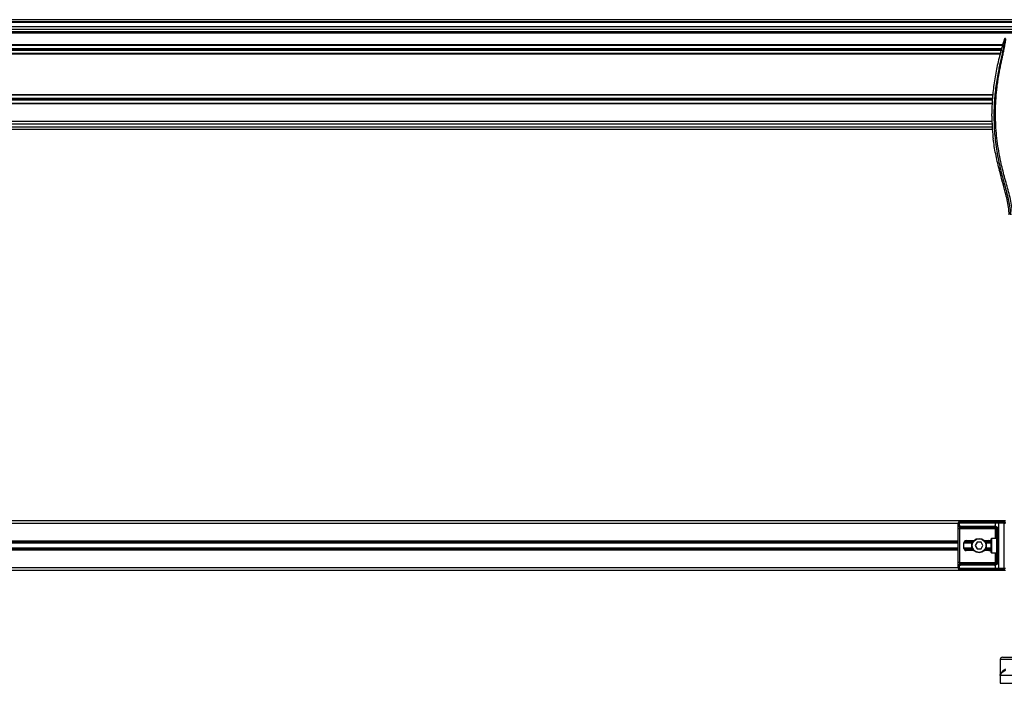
# Model space of a CAD drawing. Header units: millimetres. Extents: x -535 to 1155, y 0 to 326.
# Tile 24 of 116: x -292 to -50, y 112 to 276. Entities that reach past the tile are written whole.
import ezdxf

# ---------------------------------------------------------------- set-up
doc = ezdxf.new("R2010")
doc.units = ezdxf.units.MM

msp = doc.modelspace()

# ---------------------------------------------------------------- linework, layer by layer
at = {"color": 7, "linetype": 'Continuous', "lineweight": 25}
for p, q in [((1141.2815, 275.8824), (-492.9573, 275.8824)), ((1141.2815, 275.3376), (-492.9573, 275.3376)), ((324.4643, 275.2014), (-473.5889, 275.2014)), ((1072.1285, 274.1119), (-423.1999, 274.1119)), ((1072.1285, 273.431), (-423.1999, 273.431)), ((1072.1285, 272.859), (-423.1999, 272.859)), ((1072.1285, 272.7228), (-423.1999, 272.7228)), ((1072.1285, 272.5867), (-423.1999, 272.5867)), ((-50.1009, 269.6586), (-385.6964, 269.6586)), ((-50.136, 269.5361), (-385.6614, 269.5361)), ((-50.3697, 268.719), (-385.4277, 268.719)), ((-50.4242, 268.5283), (-385.3731, 268.5283)), ((-50.4787, 268.3376), (-385.3186, 268.3376)), ((-50.7125, 267.5205), (-385.0849, 267.5205)), ((-50.7475, 267.3979), (-385.0498, 267.3979)), ((-52.5114, 257.4019), (-383.286, 257.4019)), ((-52.524, 257.2793), (-383.2734, 257.2793)), ((-52.608, 256.4622), (-383.1894, 256.4622)), ((-52.6276, 256.2715), (-383.1698, 256.2715)), ((-52.6472, 256.0808), (-383.1502, 256.0808)), ((-52.68, 255.2637), (-383.1173, 255.2637)), ((-52.6845, 255.1412), (-383.1128, 255.1412)), ((-52.7725, 252.1475), (-52.7725, 252.7349)), ((-52.7123, 250.1431), (-383.0851, 250.1431)), ((-52.7487, 250.824), (-383.0487, 250.824)), ((-383.152, 248.9174), (-52.6454, 248.9174)), ((-383.1092, 249.4622), (-52.6881, 249.4622)), ((-52.4894, 246.9298), (-52.445, 246.5545)), ((-50.9767, 239.1613), (-50.9208, 238.9361)), ((-49.3678, 152.4973), (-386.4295, 152.4973)), ((-61.0799, 151.8164), (-374.7175, 151.8164)), ((-61.0799, 140.8398), (-61.0799, 151.8981)), ((-60.8006, 151.8981), (-61.0799, 151.8981)), ((-61.0742, 142.2016), (-61.0742, 150.5363)), ((-60.7493, 150.5363), (-61.0742, 150.5363)), ((-51.826, 151.8981), (-60.8006, 151.8981)), ((-60.8006, 151.8981), (-60.8006, 151.1275)), ((-60.753, 152.225), (-60.5695, 152.225)), ((-51.8736, 150.5363), (-60.7493, 150.5363)), ((-60.7493, 150.5363), (-60.7493, 142.2016)), ((-60.5695, 152.225), (-51.5949, 152.225)), ((-60.5219, 151.19), (-52.1048, 151.19)), ((-51.8736, 150.8631), (-60.2908, 150.8631)), ((-51.8736, 150.8631), (-51.8736, 150.5363)), ((-51.5468, 150.5363), (-51.8736, 150.5363)), ((-51.8736, 148.1394), (-51.8736, 150.5363)), ((-51.826, 151.1275), (-51.826, 151.8981)), ((-51.1519, 151.8981), (-51.826, 151.8981)), ((-51.5949, 152.225), (-51.1519, 152.225)), ((-51.2554, 150.5363), (-51.5468, 150.5363)), ((-51.5468, 142.2016), (-51.5468, 150.5363)), ((-51.2554, 150.5363), (-51.2554, 142.2016)), ((-51.1519, 152.225), (-51.1519, 151.8981)), ((-51.1519, 152.225), (-49.6947, 152.225)), ((-51.1519, 151.8981), (-51.1519, 140.8398)), ((-49.6947, 151.8981), (-51.1519, 151.8981)), ((-49.6947, 152.225), (-49.6947, 151.8981)), ((-49.6947, 140.8398), (-49.6947, 151.8981)), ((-49.6947, 151.8981), (-49.3678, 151.8981)), ((-52.9087, 144.6802), (-52.9087, 148.0577)), ((-51.5468, 148.1394), (-52.8269, 148.1394)), ((-52.8269, 148.1394), (-52.8269, 144.5985)), ((-61.0799, 147.4993), (-374.7175, 147.4993)), ((-61.0799, 147.2671), (-374.7175, 147.2671)), ((-61.0799, 146.9684), (-374.7175, 146.9684)), ((-61.0799, 145.7695), (-374.7175, 145.7695)), ((-59.6359, 145.688), (-59.6359, 147.0499)), ((-57.6752, 146.9684), (-59.6359, 146.9684)), ((-57.6752, 145.7695), (-59.6359, 145.7695)), ((-57.6752, 147.2671), (-59.5907, 147.2671)), ((-57.2674, 147.4993), (-59.399, 147.4993)), ((-59.0911, 147.5946), (-57.1823, 147.5946)), ((-57.6752, 145.2386), (-57.6752, 147.4993)), ((-56.3765, 147.1861), (-56.8483, 146.369)), ((-56.8483, 146.369), (-56.3765, 145.5518)), ((-55.433, 147.1861), (-56.3765, 147.1861)), ((-56.3765, 145.5518), (-55.433, 145.5518)), ((-54.9612, 146.369), (-55.433, 147.1861)), ((-55.433, 145.5518), (-54.9612, 146.369)), ((-54.6272, 147.5946), (-53.4728, 147.5946)), ((-53.0374, 147.4993), (-54.5421, 147.4993)), ((-54.1343, 147.4993), (-54.1343, 145.2386)), ((-52.9087, 147.2671), (-54.1343, 147.2671)), ((-52.9087, 146.9684), (-54.1343, 146.9684)), ((-52.9087, 145.7695), (-54.1343, 145.7695)), ((-61.0799, 145.4708), (-374.7175, 145.4708)), ((-61.0799, 145.2386), (-374.7175, 145.2386)), ((-57.6752, 145.4708), (-59.5907, 145.4708)), ((-57.2674, 145.2386), (-59.399, 145.2386)), ((-57.1823, 145.1433), (-59.0911, 145.1433)), ((-53.4728, 145.1433), (-54.6272, 145.1433)), ((-53.0374, 145.2386), (-54.5421, 145.2386)), ((-52.9087, 145.4708), (-54.1343, 145.4708)), ((-52.8269, 144.5985), (-51.5468, 144.5985)), ((-51.8736, 142.2016), (-51.8736, 144.5985)), ((-61.0799, 140.9215), (-374.7175, 140.9215)), ((-61.0799, 140.8398), (-60.8006, 140.8398)), ((-60.7493, 142.2016), (-61.0742, 142.2016)), ((-60.8006, 141.6104), (-60.8006, 140.8398)), ((-60.8006, 140.8398), (-51.826, 140.8398)), ((-60.7493, 142.2016), (-51.8736, 142.2016)), ((-52.1048, 141.5479), (-60.5219, 141.5479)), ((-60.2908, 141.8748), (-51.8736, 141.8748)), ((-51.5468, 142.2016), (-51.8736, 142.2016)), ((-51.8736, 141.8748), (-51.8736, 142.2016)), ((-51.826, 140.8398), (-51.826, 141.6104)), ((-51.826, 140.8398), (-51.1519, 140.8398)), ((-51.2554, 142.2016), (-51.5468, 142.2016)), ((-51.1519, 140.8398), (-49.6947, 140.8398)), ((-51.1519, 140.8398), (-51.1519, 140.5129)), ((-49.6947, 140.8398), (-49.3678, 140.8398)), ((-49.6947, 140.8398), (-49.6947, 140.5129)), ((-49.3678, 140.2406), (-386.4295, 140.2406)), ((-60.5695, 140.5129), (-60.753, 140.5129)), ((-51.5949, 140.5129), (-60.5695, 140.5129)), ((-51.1519, 140.5129), (-51.5949, 140.5129)), ((-49.6947, 140.5129), (-51.1519, 140.5129)), ((-50.147, 118.8593), (-46.8911, 118.8593)), ((-50.6917, 118.3145), (-50.6917, 114.5822)), ((-46.8438, 118.3145), (-50.6917, 118.3145)), ((-50.7297, 114.3797), (-50.7297, 112.4585)), ((-50.6784, 114.3797), (-50.7297, 114.3797)), ((-23.4924, 114.3797), (-50.6784, 114.3797)), ((-50.7297, 112.4585), (-23.4924, 112.4585))]:
    msp.add_line(p, q, dxfattribs=at)
for radius in [1.7704, 1.6887]:
    msp.add_circle((-55.9048, 146.369), radius, dxfattribs=at)
for centre, radius, start, end in [((-60.753, 151.8981), 0.3268, 90, 180), ((-60.5117, 151.939), 0.2918, 101.421754, 188.049467), ((-60.5219, 150.5363), 0.6537, 90, 115.240416), ((-60.3882, 151.2118), 0.421, 191.548508, 244.483993), ((-60.233, 151.1491), 0.2918, 171.950533, 258.578246), ((-51.8159, 151.1491), 0.2918, 171.950533, 258.578246), ((-52.1048, 150.5363), 0.6537, 64.759584, 90), ((-51.8736, 150.5363), 0.3268, 64.759584, 90), ((-51.592, 151.0381), 0.2506, 159.089812, 235.390127), ((-51.5371, 151.939), 0.2918, 101.421754, 188.049467), ((-49.6947, 151.8981), 0.3268, 0, 90), ((-52.8269, 148.0577), 0.0817, 90, 180), ((-59.0911, 147.0499), 0.5447, 90, 180), ((-59.0911, 145.688), 0.5447, 180, 270), ((-52.8269, 144.6802), 0.0817, 180, 270), ((-60.753, 140.8398), 0.3268, 180, 270), ((-60.5117, 140.7989), 0.2918, 171.950533, 258.578246), ((-60.3882, 141.5261), 0.421, 115.516007, 168.451492), ((-60.5219, 142.2016), 0.6537, 244.759584, 270), ((-60.233, 141.5888), 0.2918, 101.421754, 188.049467), ((-51.8159, 141.5888), 0.2918, 101.421754, 188.049467), ((-52.1048, 142.2016), 0.6537, 270, 295.240416), ((-51.8736, 142.2016), 0.3268, 270, 295.240416), ((-51.592, 141.6998), 0.2506, 124.609873, 200.910188), ((-51.5371, 140.7989), 0.2918, 171.950533, 258.578246), ((-50.147, 118.3145), 0.5447, 90, 180), ((-49.3678, 114.3797), 1.3619, 169.409906, 180)]:
    msp.add_arc(centre, radius, start, end, dxfattribs=at)
for centre, major_axis, ratio, start_param, end_param in [((-60.2908, 150.5363), (0.6537, 0), 0.5, 1.57079633, 2.01132469), ((-53.4728, 147.0499), (-0.7704, 0), 0.70710678, 3.89079397, 4.71238898), ((-53.4728, 145.688), (-0.7704, 0), 0.70710678, 1.57079633, 2.39239133), ((-60.2908, 142.2016), (0.6537, 0), 0.5, 4.27186061, 4.71238898)]:
    msp.add_ellipse(centre, major_axis=major_axis, ratio=ratio, start_param=start_param, end_param=end_param, dxfattribs=at)
for points, knots in [([(-49.7, 271.0602), (-50.0621, 269.8421), (-50.786, 267.406), (-51.6486, 263.6735), (-52.2965, 259.8826), (-52.6897, 256.2241), (-52.7463, 253.836), (-52.7725, 252.7349)], [0, 0, 0, 0, 0.20440293, 0.4087781, 0.61582878, 0.82285215, 1, 1, 1, 1]), ([(-49.7, 271.0602), (-49.6798, 271.0542), (-49.6395, 271.0423), (-49.6107, 270.924), (-49.6104, 270.7197), (-49.6428, 270.4177), (-49.7066, 270.0231), (-49.7982, 269.5475), (-49.9122, 269.0045), (-50.0855, 268.215), (-50.3299, 267.1324), (-50.6295, 265.772), (-50.9344, 264.3529), (-51.3909, 262.1097), (-51.8871, 259.0297), (-52.2379, 255.1045), (-52.2994, 251.0117), (-52.0243, 246.7539), (-51.3849, 242.3604), (-50.6237, 238.8928), (-49.9465, 236.3343), (-49.4816, 234.6513), (-49.029, 232.9662), (-48.628, 231.2713), (-48.2949, 229.5554), (-48.2383, 228.392), (-48.2099, 227.8085)], [0, 0, 0, 0, 0.01540227, 0.03061858, 0.04589778, 0.0611515, 0.07635239, 0.09167591, 0.1069667, 0.12239636, 0.15311965, 0.18413953, 0.21464534, 0.24575549, 0.32956556, 0.41290917, 0.49608211, 0.58959241, 0.68386766, 0.7780859, 0.81510034, 0.85211963, 0.88910287, 0.92601797, 0.9628961, 1, 1, 1, 1]), ([(-47.6672, 227.7934), (-47.7019, 228.4527), (-47.7704, 229.7562), (-48.1634, 231.6616), (-48.6211, 233.5078), (-49.1363, 235.3654), (-49.6529, 237.2094), (-50.1369, 239.0862), (-50.613, 241.1556), (-51.0658, 243.4796), (-51.4511, 246.0361), (-51.7176, 248.6058), (-51.865, 251.2251), (-51.8782, 253.8946), (-51.7507, 256.6056), (-51.5268, 258.8787), (-51.2802, 260.6894), (-51.0702, 261.9987), (-50.8427, 263.2525), (-50.5994, 264.4846), (-50.4011, 265.4794), (-50.2504, 266.2059), (-50.1576, 266.6518), (-50.0585, 267.1189), (-49.9554, 267.6055), (-49.8579, 268.0672), (-49.7735, 268.467), (-49.7068, 268.7888), (-49.6448, 269.0924), (-49.5878, 269.3785), (-49.5181, 269.7414), (-49.4431, 270.1595), (-49.3815, 270.5732), (-49.3501, 270.8881), (-49.3503, 271.102), (-49.3777, 271.23), (-49.4181, 271.2446), (-49.4388, 271.252)], [0, 0, 0, 0, 0.04160653, 0.08226074, 0.12245889, 0.1616664, 0.20386052, 0.2432792, 0.2839298, 0.33780621, 0.39261111, 0.44698337, 0.50073596, 0.55806337, 0.61532566, 0.6718893, 0.70210574, 0.73061316, 0.75553933, 0.78249837, 0.80981288, 0.81990969, 0.83084412, 0.83979376, 0.85178742, 0.86465434, 0.87277824, 0.88130026, 0.88914766, 0.89676817, 0.90488939, 0.92066257, 0.93675069, 0.95253734, 0.96796219, 0.98367471, 1, 1, 1, 1]), ([(-49.4388, 271.252), (-49.4677, 271.2494), (-49.5255, 271.2441), (-49.6031, 271.2024), (-49.6665, 271.1409), (-49.6888, 271.0871), (-49.7, 271.0602)], [0, 0, 0, 0, 0.24967543, 0.49939281, 0.74914799, 1, 1, 1, 1]), ([(-52.7725, 252.1475), (-52.7568, 251.2772), (-52.7255, 249.5346), (-52.5681, 247.7988), (-52.4894, 246.9298)], [0, 0, 0, 0, 0.49941172, 1, 1, 1, 1]), ([(-50.9767, 239.1613), (-51.2769, 240.3813), (-51.8783, 242.8251), (-52.2559, 245.31), (-52.445, 246.5545)], [0, 0, 0, 0, 0.49918594, 1, 1, 1, 1]), ([(-48.494, 227.8085), (-48.5246, 228.4353), (-48.5861, 229.6921), (-48.9756, 231.5433), (-49.5238, 233.6927), (-50.2128, 236.1469), (-50.6848, 238.0064), (-50.9208, 238.9361)], [0, 0, 0, 0, 0.16466951, 0.33021015, 0.49578454, 0.74791297, 1, 1, 1, 1]), ([(-61.0742, 150.5363), (-61.0741, 150.5557), (-61.0738, 150.6361), (-61.0701, 150.7217), (-61.0572, 150.838), (-61.0318, 150.9496), (-60.9533, 151.0653), (-60.8531, 151.1062), (-60.8006, 151.1275)], [0, 0, 0, 0, 0.062059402, 0.256039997, 0.281196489, 0.496867, 0.736877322, 1, 1, 1, 1]), ([(-60.5695, 150.8319), (-60.6034, 150.8219), (-60.6605, 150.8051), (-60.7028, 150.7634), (-60.7289, 150.7193), (-60.7452, 150.6607), (-60.749, 150.5888), (-60.7492, 150.546), (-60.7493, 150.5363)], [0, 0, 0, 0, 0.27379704, 0.46230291, 0.49915809, 0.70498278, 0.93304377, 1, 1, 1, 1]), ([(-51.826, 151.1275), (-51.7755, 151.1101), (-51.6598, 151.0702), (-51.4797, 150.9627), (-51.362, 150.8382), (-51.2933, 150.7248), (-51.26, 150.6318), (-51.2565, 150.5586), (-51.2554, 150.5363)], [0, 0, 0, 0, 0.22040235, 0.50500191, 0.69312024, 0.76694286, 0.92883385, 1, 1, 1, 1]), ([(-51.5468, 150.5363), (-51.5502, 150.5722), (-51.5562, 150.6362), (-51.5898, 150.7013), (-51.6244, 150.7499), (-51.6539, 150.7797), (-51.6963, 150.8124), (-51.7182, 150.8236), (-51.7343, 150.8319)], [0, 0, 0, 0, 0.245951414, 0.438264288, 0.498430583, 0.682934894, 0.767965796, 1, 1, 1, 1]), ([(-60.8006, 141.6104), (-60.8451, 141.6278), (-60.9471, 141.6677), (-61.0271, 141.7752), (-61.0573, 141.8997), (-61.0698, 142.0131), (-61.0737, 142.1061), (-61.0741, 142.1793), (-61.0742, 142.2016)], [0, 0, 0, 0, 0.22040235, 0.50500191, 0.69312024, 0.76694286, 0.92883385, 1, 1, 1, 1]), ([(-60.7493, 142.2016), (-60.7488, 142.1657), (-60.7479, 142.1017), (-60.7349, 142.0366), (-60.7131, 141.988), (-60.6876, 141.9582), (-60.6377, 141.9255), (-60.5983, 141.9143), (-60.5695, 141.906)], [0, 0, 0, 0, 0.24595141, 0.43826429, 0.49843058, 0.68293489, 0.7679658, 1, 1, 1, 1]), ([(-51.2554, 142.2016), (-51.2562, 142.1822), (-51.2596, 142.1019), (-51.292, 142.0162), (-51.362, 141.8999), (-51.4649, 141.7883), (-51.6484, 141.6727), (-51.765, 141.6318), (-51.826, 141.6104)], [0, 0, 0, 0, 0.0620594, 0.25604, 0.28119649, 0.496867, 0.73687732, 1, 1, 1, 1]), ([(-51.7343, 141.906), (-51.715, 141.916), (-51.6824, 141.9329), (-51.6371, 141.9745), (-51.6012, 142.0186), (-51.5665, 142.0772), (-51.5482, 142.1491), (-51.5471, 142.1919), (-51.5468, 142.2016)], [0, 0, 0, 0, 0.27379704, 0.46230291, 0.49915809, 0.70498278, 0.93304377, 1, 1, 1, 1]), ([(-50.6784, 114.3797), (-50.6786, 114.3807), (-50.6952, 114.4629), (-50.6875, 114.5445), (-50.6799, 114.6251)], [0, 0, 0, 0, 0.01206383, 1, 1, 1, 1]), ([(-50.6737, 114.5822), (-50.6805, 114.5163), (-50.6874, 114.449), (-50.6786, 114.3811), (-50.6784, 114.3797)], [0, 0, 0, 0, 0.97929123, 1, 1, 1, 1]), ([(-50.6784, 114.3797), (-50.6782, 114.3811), (-50.657, 114.5429), (-50.5765, 114.8235), (-50.3576, 115.2079), (-50.0831, 115.5277), (-49.7385, 115.8196), (-49.4463, 115.9716), (-49.3002, 116.0476)], [0, 0, 0, 0, 0.00224631, 0.25863767, 0.44771683, 0.63671155, 0.81847299, 1, 1, 1, 1]), ([(-49.3802, 115.5711), (-49.5153, 115.5168), (-49.7856, 115.4083), (-50.2163, 115.1294), (-50.5411, 114.7814), (-50.6546, 114.4963), (-50.6782, 114.3807), (-50.6784, 114.3797)], [0, 0, 0, 0, 0.182179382, 0.364499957, 0.741905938, 0.997784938, 1, 1, 1, 1])]:
    msp.add_open_spline(points, degree=3, knots=knots, dxfattribs=at)

doc.saveas('drawing.dxf')
